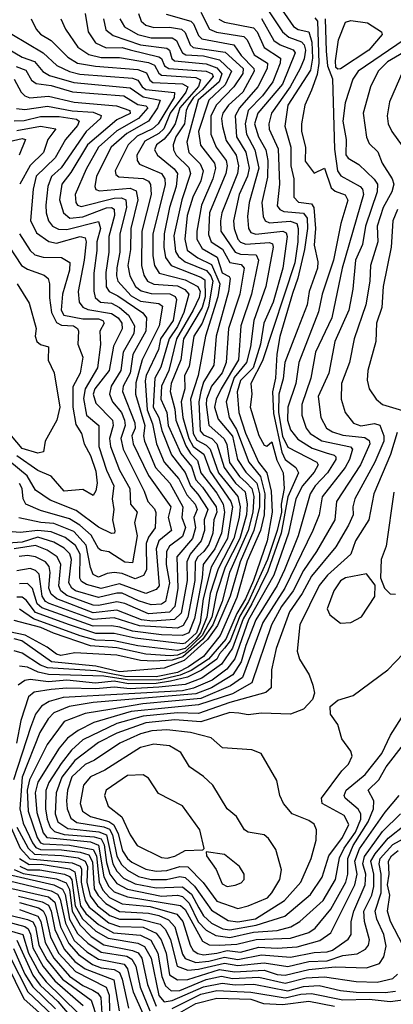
# Model space of a CAD drawing. Extents: x 1308313 to 1441400, y 959662 to 1036319.
# Tile 75 of 256: x 1356296 to 1357716, y 978170 to 981921. Entities that reach past the tile are written whole.
import ezdxf

# ---------------------------------------------------------------- set-up
doc = ezdxf.new("R2010")
doc.units = 0

msp = doc.modelspace()

# ---------------------------------------------------------------- linework, layer by layer
at = {"layer": '0CON10XD'}
for points in [[(1357270.7, 981990.7), (1357336.6, 981895), (1357355, 981883.6), (1357395.3, 981875.3), (1357407.1, 981835), (1357408.5, 981775), (1357401.4, 981728.6), (1357315.6, 981595), (1357303.9, 981515), (1357326.7, 981435), (1357326.6, 981365), (1357338.7, 981315), (1357338.5, 981245), (1357356.1, 981226.1), (1357405, 981220), (1357413.7, 981205), (1357420.8, 981125), (1357415, 981062.5), (1357429.2, 980999.2), (1357428.4, 980975), (1357396.6, 980885), (1357389.2, 980835), (1357353, 980743), (1357304.3, 980615), (1357297.4, 980552.6), (1357280.5, 980495), (1357280.1, 980425), (1357295, 980334.8), (1357315, 980291.9), (1357425.1, 980235.1), (1357430.4, 980225), (1357415, 980197), (1357371.6, 980145), (1357345.3, 980095), (1357317.5, 979965), (1357262.3, 979805), (1357166, 979635), (1357113.8, 979486.2), (1357083.5, 979446.5), (1357027.6, 979405), (1356956.3, 979373.7), (1356915, 979363.7), (1356461.3, 979338.7), (1356406.9, 979323.1), (1356377.9, 979305), (1356355.3, 979274.7), (1356336, 979224), (1356271.7, 979025)], [(1356747, 981945), (1356757.4, 981915), (1356775, 981900.2), (1356805, 981891.2), (1356865, 981893.1), (1356911.2, 981885), (1356925, 981872.9), (1356943.2, 981825), (1356955, 981815.3), (1357077, 981797), (1357145.7, 981735.7), (1357144.2, 981715.8), (1357110, 981665), (1357043.7, 981596.3), (1357022.9, 981555), (1357023, 981485), (1357043, 981435), (1357080.6, 981385), (1357084.7, 981365), (1357079.2, 981335), (1357017.6, 981185), (1357013.1, 981103.1), (1357024.3, 981075), (1357066.4, 981046.4), (1357095, 980995.9), (1357138.2, 980988.2), (1357149.3, 980975), (1357132.3, 980875), (1357090.2, 980745), (1357080.2, 980615), (1357065, 980576.2), (1357025.5, 980525), (1357006.1, 980475), (1357004.5, 980455), (1357015, 980376.2), (1357073.7, 980323.7), (1357082.8, 980302.8), (1357093.9, 980233.9), (1357131.1, 980181.1), (1357157.4, 980157.4), (1357178.6, 980135), (1357186.1, 980105), (1357182.2, 980045), (1357164.3, 979975), (1357093.3, 979815), (1357065.2, 979705), (1357029.7, 979615), (1356990.6, 979559.4), (1356915.8, 979494.2), (1356875, 979480.5), (1356805, 979476.6), (1356755, 979479.7), (1356665, 979500.5), (1356505, 979509.2), (1356451.4, 979498.6), (1356435, 979503.2), (1356399.9, 979529.9), (1356316.7, 979576.7), (1356225, 979594.9)], [(1356851.9, 981941.9), (1356946.2, 981916.2), (1356957.1, 981905), (1356975, 981860.5), (1356988, 981848), (1357110.4, 981825), (1357137.3, 981785), (1357186, 981735), (1357187.3, 981725), (1357144.6, 981645), (1357089.7, 981595), (1357067.6, 981565), (1357063.1, 981545), (1357066.4, 981513.6), (1357080.8, 981460.8), (1357118.5, 981405), (1357127.9, 981365), (1357123.4, 981335), (1357064.1, 981185), (1357058.6, 981155), (1357060.9, 981115), (1357115, 981034.9), (1357135, 981028.3), (1357195.1, 981025.1), (1357203.6, 981005), (1357177.6, 980875), (1357136.5, 980755), (1357127.2, 980625), (1357061.2, 980515), (1357042.2, 980475), (1357036.6, 980445), (1357049.7, 980399.7), (1357105, 980333.8), (1357123.3, 980245), (1357155, 980197.5), (1357197.2, 980155), (1357207.7, 980115), (1357207.4, 980065), (1357186.2, 979975), (1357134.6, 979855), (1357095.4, 979725), (1357047.3, 979612.7), (1357010.3, 979559.7), (1356920.6, 979479.4), (1356845, 979450.2), (1356675, 979436.2), (1356585, 979458.3), (1356416.7, 979475), (1356304, 979555), (1356275, 979562.7)], [(1357239.2, 981959.2), (1357294.8, 981875), (1357319.4, 981855), (1357366.8, 981836.8), (1357377.4, 981825), (1357382.3, 981805), (1357377.5, 981772.5), (1357362.2, 981735), (1357323.8, 981665), (1357253.8, 981565), (1357242.8, 981525), (1357244, 981504), (1357278.8, 981428.8), (1357284, 981295), (1357275, 981211.8), (1357285, 981198), (1357300.7, 981190.7), (1357375, 981183.9), (1357388.6, 981165), (1357390.3, 981125), (1357378.3, 981045), (1357353.2, 980936.8), (1357332.5, 980877.5), (1357285, 980713.8), (1357272.9, 980647.1), (1357268.2, 980555), (1357256.4, 980503.6), (1357261.3, 980421.3), (1357292.8, 980272.8), (1357305, 980244.9), (1357345.2, 980215), (1357356.3, 980195), (1357315, 980103.2), (1357290.2, 979965), (1357239.6, 979820.4), (1357178.8, 979695), (1357145, 979638.9), (1357105, 979526.2), (1357062.8, 979465), (1356987.7, 979412.3), (1356925, 979388.4), (1356825, 979377.8), (1356715, 979371.8), (1356655, 979378.6), (1356585, 979371.4), (1356475, 979374.8), (1356415, 979368.7), (1356350.8, 979359.2), (1356329, 979341), (1356299.2, 979250.8), (1356282.7, 979165)], [(1356544.8, 981945), (1356555.6, 981875), (1356583.2, 981833.2), (1356624.2, 981814.2), (1356685, 981815.4), (1356715, 981806.6), (1356825, 981780.3), (1356835, 981772.7), (1356846.6, 981745), (1356862.6, 981735), (1357005, 981725.2), (1357027, 981715), (1357031.7, 981705), (1356991.3, 981655), (1356956, 981625), (1356937.6, 981595), (1356928.2, 981575), (1356921.7, 981525), (1356889.9, 981475), (1356879.3, 981445), (1356880.6, 981425), (1356890.4, 981405), (1356938.5, 981358.5), (1356945.1, 981335.1), (1356912.2, 981235), (1356882.1, 981097.9), (1356887.7, 981037.7), (1356899.2, 981019.2), (1356925, 980999), (1357006, 980966), (1357023, 980945), (1357029.4, 980925), (1357013, 980827), (1356988.9, 980765), (1356957.8, 980715), (1356939.4, 980599.4), (1356922.1, 980565), (1356924.1, 980515), (1356909.9, 980465), (1356915.7, 980405), (1356938.6, 980325), (1356955, 980295.6), (1356995.4, 980265.4), (1357019.7, 980199.7), (1357099.1, 980085), (1357104.8, 980065), (1357085.8, 979945), (1357023.6, 979835), (1356993.3, 979715), (1356981.6, 979625), (1356968.2, 979585), (1356925, 979545.1), (1356915, 979542.9), (1356735, 979564.9), (1356655, 979581.9), (1356585, 979582.4), (1356485, 979616.1)], [(1356985, 981949.3), (1357017.6, 981885), (1357043.8, 981873.8), (1357147.6, 981857.6), (1357160.7, 981845), (1357187.1, 981787.1), (1357238.2, 981755), (1357236.5, 981735), (1357201.4, 981665), (1357131.6, 981585), (1357115.1, 981555), (1357120.6, 981475), (1357156, 981416), (1357168.2, 981355), (1357162.3, 981325), (1357130.1, 981255), (1357109.1, 981155), (1357111.4, 981125), (1357125.1, 981085), (1357135, 981073.2), (1357155, 981065.3), (1357245, 981072.6), (1357256.6, 981066.6), (1357260, 981055), (1357231.5, 980905), (1357185.5, 980775), (1357173.2, 980675), (1357157.6, 980615), (1357111.8, 980558.2), (1357080.5, 980465), (1357092.3, 980405), (1357119.6, 980359.6), (1357166.9, 980235), (1357211.2, 980181.2), (1357227.4, 980115), (1357225.5, 980035), (1357210.7, 979975), (1357160.9, 979859.1)], [(1356676.2, 981925), (1356694.2, 981894.2), (1356744.4, 981865), (1356795, 981851.8), (1356875, 981852.4), (1356892.4, 981842.4), (1356903, 981817), (1356915, 981795.5), (1356927.4, 981787.4), (1356995, 981783.6), (1357055, 981768.7), (1357101.6, 981725), (1357076.8, 981673.2), (1357014.3, 981615), (1356975.7, 981495), (1356982.5, 981442.5), (1357036.9, 981375), (1357040.2, 981355), (1357029.4, 981315), (1356987, 981215), (1356968.8, 981115), (1356969.3, 981085), (1356989.4, 981049.4), (1357046, 981016), (1357065, 980956.3), (1357092.5, 980942.5), (1357095.7, 980935), (1357089.7, 980885), (1357042.7, 980715), (1357033.4, 980605), (1356995, 980540), (1356984.5, 980504.5), (1356976.3, 980465), (1356982.2, 980355), (1356995, 980339.9), (1357026.5, 980325), (1357044.9, 980305), (1357072.6, 980215), (1357115.9, 980155.9), (1357152.7, 980122.7), (1357160.9, 980075), (1357157.6, 980035), (1357132.4, 979945), (1357076.9, 979835), (1357043.7, 979735), (1357026.3, 979645), (1356990, 979575), (1356925, 979512.3), (1356895, 979499.8), (1356867.3, 979497.3), (1356775, 979503.4), (1356665, 979527.3), (1356565, 979535.9), (1356423.9, 979583.9), (1356375.2, 979605), (1356275, 979631.6)], [(1356338.8, 981925), (1356358, 981885), (1356375, 981865.8), (1356415, 981842.4), (1356478.7, 981778.7), (1356515, 981755.4), (1356583.6, 981743.6), (1356745, 981731.6), (1356778.1, 981718.1), (1356790.7, 981690.7), (1356801.7, 981681.7), (1356915, 981676.2), (1356935, 981665.2), (1356927.1, 981645), (1356868, 981565), (1356843.7, 981505), (1356825, 981487.1), (1356771.8, 981458.2), (1356741, 981405), (1356742.2, 981385), (1356751.1, 981371.1), (1356835, 981334.8), (1356847.6, 981315), (1356848.1, 981291.9), (1356802.2, 981105), (1356802, 981022), (1356807.8, 980985), (1356826.3, 980955), (1356925, 980930.3), (1356973.6, 980905), (1356981.5, 980885), (1356977.9, 980862.1), (1356955.4, 980815), (1356891.9, 980705), (1356863, 980585), (1356834.9, 980525), (1356831.7, 980475), (1356854.9, 980425), (1356860.2, 980375), (1356907.7, 980267.7), (1356948.6, 980218.6), (1356965, 980167.4), (1356990.6, 980140.6), (1357043, 980065), (1357045.2, 980045), (1357034.3, 980015), (1357029.5, 979965), (1357015, 979921.7), (1356996.2, 979895), (1356972.5, 979875), (1356962.5, 979855), (1356961.3, 979785), (1356934.9, 979645.1), (1356916.8, 979613.2), (1356895, 979603.1), (1356751.5, 979611.5), (1356655, 979641.6), (1356575, 979635.4), (1356407.4, 979697.4), (1356394, 979705), (1356381.2, 979725), (1356369, 979809), (1356355, 979822.5), (1356335, 979829.6), (1356285, 979821.7)], [(1357215, 981925.1), (1357262.5, 981842.5), (1357285.9, 981825.9), (1357335, 981806), (1357342.8, 981795), (1357295.1, 981675), (1357201.7, 981565), (1357188.4, 981525), (1357203.8, 981475), (1357231.6, 981425), (1357239.1, 981385), (1357238.3, 981321.7), (1357216.7, 981225), (1357221.2, 981171.2), (1357229.3, 981155), (1357245, 981147.5), (1357323.6, 981153.6), (1357348.9, 981145), (1357354.2, 981125), (1357352.7, 981075), (1357341.9, 980995), (1357218.6, 980621.4), (1357174.9, 980534.9), (1357178.5, 980495), (1357172.6, 980445), (1357205, 980336.9), (1357225, 980300.5), (1357235, 980295.7), (1357255, 980313.3), (1357273.2, 980243.2), (1357297.6, 980195), (1357301.4, 980135), (1357289.6, 980075), (1357290.8, 980045), (1357275.3, 979974.7), (1357237.7, 979865), (1357165.6, 979704.4), (1357132.1, 979647.9), (1357095.9, 979554.1), (1357075, 979526.1), (1357055, 979505.1), (1357045, 979484.2), (1356987.3, 979442.7), (1356933.9, 979416.1), (1356869.5, 979400.5), (1356815, 979392.4), (1356708.7, 979391.3), (1356655, 979400.7), (1356583.4, 979393.4), (1356475, 979404.9), (1356405, 979398.3), (1356335, 979407.3), (1356315, 979403.4), (1356289.6, 979385)], [(1356452.5, 981925), (1356470, 981885), (1356517, 981817), (1356558.1, 981788.1), (1356605, 981776.7), (1356675, 981777.1), (1356785, 981758), (1356807.6, 981747.6), (1356825, 981717), (1356835, 981710.2), (1356965, 981700.6), (1356982.6, 981692.6), (1356975, 981666.8), (1356904.7, 981585), (1356887.3, 981525), (1356867.1, 981492.9), (1356845, 981465.9), (1356815.7, 981445), (1356808.1, 981425), (1356819.5, 981405), (1356882.8, 981352.8), (1356895.1, 981335), (1356890.4, 981285), (1356865.3, 981205), (1356845.3, 981105), (1356843.6, 981055), (1356849.5, 981015), (1356871.1, 980985), (1356985, 980940.4), (1356999.5, 980929.5), (1357000.7, 980865), (1356989.6, 980825), (1356918.6, 980705), (1356908, 980625), (1356871.7, 980535), (1356867.2, 980505), (1356885, 980437.7), (1356888.8, 980395), (1356926.9, 980296.9), (1356945, 980267.9), (1356971.7, 980241.7), (1356985, 980194.2), (1357045, 980117.5), (1357069.7, 980075), (1357074.1, 980045), (1357062.9, 979965), (1357037.1, 979905), (1356993.8, 979845), (1356989.6, 979795), (1356959.8, 979640.2), (1356938.3, 979585), (1356915, 979574.5), (1356835, 979578), (1356725, 979591.6), (1356676.1, 979606.1), (1356645, 979612.2), (1356575, 979609.8), (1356380, 979680), (1356362.2, 979695), (1356344.1, 979754.1), (1356325, 979772.7), (1356295, 979771.7)], [(1356614, 981925), (1356623, 981883), (1356650.5, 981860.5), (1356755, 981825.9), (1356855, 981812.9), (1356864.9, 981804.9), (1356873.9, 981773.9), (1356884.2, 981764.2), (1357005, 981753.2), (1357045, 981738.2), (1357064.2, 981715), (1357054.6, 981685), (1356974.4, 981615), (1356931.5, 981455), (1356938.9, 981415), (1356982.3, 981372.3), (1356993.3, 981345), (1356985, 981307.2), (1356953.8, 981245), (1356932.8, 981175), (1356923.4, 981085), (1356932.6, 981042.6), (1356973.5, 981013.5), (1357025, 980988.6), (1357056.3, 980915), (1357048.7, 980865), (1357001.8, 980715), (1356974.7, 980565), (1356944.6, 980475), (1356954.6, 980345), (1356968.6, 980318.6), (1357005, 980300.5), (1357020, 980285), (1357052, 980195), (1357125.3, 980105), (1357134.2, 980065), (1357130.4, 980025), (1357110.5, 979945), (1357050.6, 979829.4), (1357020.3, 979735), (1357007.7, 979645), (1356983.3, 979585), (1356966.2, 979563.8), (1356925, 979524.9), (1356895, 979518.2), (1356745, 979535.7), (1356655, 979554.3), (1356585, 979557.6), (1356525, 979573.7), (1356348.4, 979638.4), (1356295, 979674.9)], [(1357053.1, 981923.1), (1357075, 981912.1), (1357185, 981890.6), (1357198.2, 981875), (1357225, 981815.8), (1357286.9, 981775), (1357285.7, 981755), (1357257.9, 981685), (1357218.4, 981631.6), (1357164.9, 981575.1), (1357152.4, 981525), (1357157.9, 981485), (1357189.4, 981425), (1357204.6, 981355), (1357168.5, 981225), (1357161.9, 981171.9), (1357165.2, 981125), (1357175, 981110.5), (1357193.7, 981103.7), (1357295.8, 981115.8), (1357308.5, 981108.5), (1357313.3, 981095), (1357296.5, 980975), (1357259.8, 980845), (1357224.1, 980765), (1357210.9, 980685), (1357183.5, 980595), (1357135, 980546.3), (1357122.7, 980502.7), (1357128.7, 980425), (1357154.3, 980345.7), (1357204, 980235), (1357235.6, 980195), (1357251.4, 980125), (1357255.9, 980045), (1357237.1, 979935), (1357185, 979784.5), (1357154.3, 979715), (1357121.2, 979658.8), (1357079.4, 979560.6), (1357013.8, 979485), (1356947.9, 979442.1), (1356905.8, 979424.2), (1356825, 979405.2), (1356705, 979405.9), (1356615, 979420.1), (1356405, 979425.9), (1356365.3, 979435.3), (1356325, 979454.5), (1356295, 979457.4)], [(1357418.1, 981928.1), (1357428.2, 981915), (1357433.5, 981755), (1357427.2, 981712.8), (1357405, 981652.5), (1357379.8, 981595), (1357366.7, 981525), (1357367.7, 981495), (1357382, 981435), (1357381.6, 981381.6), (1357415, 981336.7), (1357455, 981355.7), (1357480.6, 981280.6), (1357495, 981267.5), (1357533.3, 981253.3), (1357544.1, 981234.1), (1357516.9, 981145), (1357489.6, 981005), (1357446.2, 980875), (1357431.9, 980808.1), (1357356.7, 980615), (1357346.2, 980535), (1357315.6, 980445), (1357313.8, 980395), (1357325, 980358.9), (1357352.7, 980322.7), (1357408.1, 980288.1), (1357461.1, 980271.1), (1357491.7, 980261.7), (1357498.4, 980255), (1357497.6, 980245), (1357466.2, 980195), (1357419.5, 980145), (1357399.9, 980115), (1357354.9, 979955), (1357303.1, 979825), (1357274.3, 979765.7), (1357194.2, 979635), (1357155, 979537.2), (1357137.2, 979475), (1357106.5, 979425), (1357024.9, 979375), (1356965, 979352.3), (1356575, 979319.8), (1356483.9, 979303.9), (1356425, 979280.6), (1356403.1, 979256.9), (1356372.3, 979205), (1356305.3, 979034.7), (1356296.3, 978915), (1356309.2, 978859.2), (1356343.6, 978785), (1356356.9, 978766.9), (1356375, 978759), (1356455, 978758.8), (1356525, 978749.9), (1356558.8, 978738.8), (1356572.7, 978712.7), (1356579.2, 978609.2), (1356593.9, 978583.9), (1356623.1, 978553.1), (1356675, 978523.7), (1356785, 978517.5), (1356825, 978508.3), (1356861.1, 978491.1), (1356885.3, 978465), (1356915, 978361.2), (1356924.8, 978344.8), (1356965, 978328.4)], [(1357456.8, 981925), (1357461, 981801), (1357465.9, 981745.9), (1357485.4, 981695.4), (1357492.5, 981427.5), (1357504.8, 981344.8), (1357516.4, 981326.4), (1357591, 981285), (1357599.2, 981275), (1357602.6, 981255), (1357522.1, 980975), (1357482.1, 980785), (1357420.9, 980655), (1357403.2, 980555), (1357368.4, 980455), (1357368.9, 980415), (1357384.8, 980365), (1357400.6, 980345), (1357445, 980316), (1357554.1, 980294.1), (1357560.9, 980285), (1357549.5, 980245), (1357534, 980215), (1357446.3, 980103.7), (1357435.1, 980035), (1357410.1, 979975), (1357303.5, 979755), (1357220.5, 979625), (1357142.3, 979415), (1357097.1, 979382.9), (1356984.6, 979335.4), (1356764.2, 979314.2), (1356645.9, 979294.1), (1356545, 979277.6), (1356465, 979247.6), (1356400.4, 979159.6), (1356332.6, 979025), (1356323.9, 978985), (1356327.1, 978905), (1356361.5, 978805), (1356375, 978785.1), (1356385, 978780.6), (1356485, 978776.3), (1356575, 978759.7), (1356587.7, 978735), (1356597.1, 978635), (1356611.4, 978605), (1356637.1, 978577.1), (1356685, 978552.3), (1356791.9, 978541.9), (1356893.4, 978513.4), (1356915.8, 978485), (1356943.4, 978395), (1356955.5, 978375), (1356973.1, 978363.1), (1356995, 978358.2)], [(1357505, 981732.3), (1357498.4, 981738.4), (1357496.9, 981765), (1357508.5, 981845), (1357535, 981912.2), (1357555, 981918.2), (1357618.7, 981908.7), (1357672.1, 981875), (1357674.6, 981865), (1357624, 981805), (1357515, 981734.3), (1357505, 981732.3)], [(1356266.1, 981866.1), (1356385.3, 981795.3), (1356437.1, 981747.1), (1356485, 981723.6), (1356523.8, 981713.8), (1356725, 981699), (1356745, 981690.8), (1356761, 981665), (1356775, 981654.8), (1356884.3, 981644.3), (1356882.5, 981625), (1356822.3, 981525), (1356800.4, 981505), (1356742.4, 981477.6), (1356708, 981445), (1356658.3, 981345), (1356661.4, 981331.4), (1356672.5, 981322.5), (1356765, 981315.6), (1356785.5, 981305.5), (1356793.3, 981293.3), (1356795.1, 981255), (1356760.1, 981115), (1356758.9, 980985), (1356767.8, 980947.8), (1356781.2, 980925), (1356805, 980913.1), (1356895, 980906.7), (1356923.1, 980893.1), (1356939.2, 980875), (1356919.6, 980805), (1356895, 980752.1), (1356864.3, 980705), (1356832.8, 980597.2), (1356810, 980555), (1356803.5, 980445), (1356825.1, 980405.1), (1356836.1, 980356.1), (1356872.7, 980262.7), (1356925, 980196), (1356944.8, 980144.8), (1356973.3, 980113.3), (1357010.6, 980055), (1356996.7, 980015), (1356997.8, 979975), (1356986.2, 979935), (1356944.3, 979885), (1356930.7, 979855), (1356932.4, 979785), (1356909.8, 979660.2), (1356884.4, 979635.6), (1356800.8, 979629.2), (1356758.4, 979635), (1356665, 979671.8), (1356575, 979660.9), (1356437.3, 979715), (1356415, 979732.7), (1356406.7, 979755), (1356411.6, 979815), (1356407.9, 979837.9), (1356393.3, 979855), (1356355, 979874.9), (1356325, 979879.9), (1356293.8, 979876.2)], [(1356206.6, 981835), (1356305, 981778.5), (1356351.5, 981761.5), (1356383.8, 981723.8), (1356408.2, 981708.2), (1356501.4, 981681.4), (1356715, 981662), (1356765, 981626.9), (1356830, 981615), (1356820.1, 981585), (1356785.7, 981534.3), (1356702.6, 981487.4), (1356643.8, 981435), (1356588.1, 981325), (1356581.7, 981285), (1356584.8, 981274.8), (1356598.6, 981268.6), (1356715, 981279.4), (1356738.6, 981268.6), (1356745.1, 981235), (1356718.2, 981125), (1356716.3, 981045), (1356707, 980985), (1356713.8, 980945), (1356735.9, 980905), (1356757.7, 980887.7), (1356795, 980878), (1356866.9, 980876.9), (1356886.7, 980866.7), (1356891.7, 980855), (1356878.7, 980775), (1356831.2, 980705), (1356823.7, 980665), (1356776.3, 980565), (1356772.9, 980545), (1356780.4, 980435), (1356800.8, 980380.8), (1356815.7, 980305), (1356845, 980234.8), (1356901.2, 980171.2), (1356930.6, 980110.6), (1356963.2, 980075), (1356970.6, 980055), (1356957.6, 980025), (1356963.9, 979985), (1356953.1, 979945), (1356892.8, 979875), (1356896.6, 979755), (1356885.1, 979685), (1356865, 979663.9), (1356785, 979657.1), (1356695, 979697.1), (1356665, 979703.3), (1356595, 979688.8), (1356575, 979690.2), (1356475, 979726.8), (1356452.3, 979745), (1356444.2, 979764.2), (1356452.3, 979845), (1356438.3, 979875), (1356399.8, 979899.8), (1356355, 979917.5), (1356275, 979904.9)], [(1357757.3, 981845), (1357583.1, 981725), (1357562.1, 981695), (1357533, 981605), (1357524.9, 981534.9), (1357537.1, 981465), (1357536.5, 981406.5), (1357545, 981394.2), (1357585, 981369.5), (1357644.1, 981314.1), (1357656.4, 981295), (1357655.7, 981265), (1357610.7, 981135), (1357598.8, 981065), (1357572.9, 981005), (1357562.6, 980895), (1357547, 980815), (1357493.9, 980695), (1357470.9, 980575), (1357430.2, 980485), (1357440.6, 980405), (1357462.7, 980365), (1357485, 980350.6), (1357525, 980338.6), (1357608.8, 980328.8), (1357625, 980317.7), (1357627.6, 980305), (1357592.1, 980225), (1357501, 980085), (1357494.2, 980015), (1357424, 979895), (1357375, 979822.2), (1357335.7, 979745), (1357291, 979685), (1357253.6, 979615), (1357178.4, 979395), (1357105, 979352.5), (1356975, 979310.1), (1356719.4, 979285), (1356577, 979243), (1356517.7, 979212.3), (1356476.7, 979183.3), (1356445.1, 979145), (1356365, 979016), (1356353.9, 978975), (1356360.5, 978900.5), (1356385, 978822.4), (1356399, 978805), (1356565, 978789.1), (1356595, 978776.4), (1356615.2, 978655), (1356635, 978618), (1356655, 978598.4), (1356705, 978578.7), (1356906.6, 978546.6), (1356925, 978531), (1356990.6, 978410.6), (1357016.5, 978396.5), (1357055, 978394.9)], [(1357825, 981836.4), (1357695, 981760.6), (1357659.3, 981725), (1357629.1, 981665), (1357601.6, 981565), (1357614.1, 981474.1), (1357625, 981449.6), (1357658.1, 981418.1), (1357673.8, 981375), (1357712.7, 981315), (1357719, 981295), (1357711, 981265), (1357677.5, 981205), (1357655.4, 981135), (1357657.4, 981075), (1357629.8, 980985), (1357627.5, 980925), (1357611.4, 980835), (1357567.2, 980705), (1357549.5, 980615), (1357520, 980535), (1357517.6, 980475), (1357533.4, 980425), (1357565, 980383.9), (1357593.5, 980373.5), (1357645, 980382), (1357665, 980375.9), (1357680.9, 980335), (1357680.2, 980315), (1357646.3, 980235), (1357570.2, 980095), (1357563, 980065), (1357564, 980035), (1357546.5, 979995), (1357497.5, 979912.5), (1357405, 979800.9), (1357370, 979735), (1357321.6, 979665), (1357271.3, 979525), (1357253.7, 979443.7), (1357251.8, 979375), (1357232, 979358), (1357095, 979319.5), (1356975, 979277.7), (1356895, 979279.8), (1356765, 979267), (1356665, 979239.3), (1356535, 979176.8), (1356492.3, 979137.7), (1356452.7, 979087.3), (1356406.8, 979015), (1356395.3, 978984.7), (1356394, 978915), (1356400.1, 978875), (1356411.9, 978845), (1356428.1, 978828.1), (1356465, 978817), (1356578.3, 978808.3), (1356605, 978799.9), (1356617.1, 978777.1), (1356625, 978710.5), (1356638.7, 978665), (1356665, 978629.6), (1356705, 978608), (1356835, 978582.2), (1356895, 978585.3), (1356915, 978580.5), (1356940.6, 978555), (1356973.7, 978483.7), (1357005, 978451.6), (1357041.6, 978431.6), (1357095, 978424.5)], [(1356282.3, 981742.3), (1356319.3, 981729.3), (1356340.9, 981690.9), (1356358, 981678), (1356415, 981670.6), (1356496.8, 981646.8), (1356691.3, 981631.3), (1356745, 981598.4), (1356775, 981592.5), (1356783.1, 981585), (1356747.8, 981545), (1356665, 981498.2), (1356595.6, 981435), (1356548, 981352), (1356506.5, 981255), (1356508.9, 981225), (1356515, 981214.8), (1356529.1, 981209.1), (1356655, 981241.4), (1356682.3, 981242.3), (1356699.3, 981235), (1356701.9, 981205), (1356675.9, 981105), (1356675.8, 981035), (1356665.1, 980975.1), (1356663.2, 980945), (1356669.1, 980925), (1356719.5, 980869.5), (1356755, 980848.8), (1356825, 980839.9), (1356839.1, 980829.1), (1356825.9, 980755), (1356761.3, 980625), (1356737.6, 980537.6), (1356735.9, 980495), (1356771.3, 980375), (1356765.8, 980335), (1356769.7, 980315), (1356812.1, 980215), (1356866.4, 980155), (1356916.3, 980065), (1356912.4, 980025), (1356926.2, 979986.2), (1356915, 979951.6), (1356864.9, 979915.1), (1356854.3, 979895), (1356852.4, 979845), (1356865.6, 979775), (1356849.9, 979705), (1356835, 979694.7), (1356795, 979691.8), (1356746.9, 979706.9), (1356685, 979736), (1356665, 979736.7), (1356595, 979720), (1356507.9, 979745), (1356493.6, 979755), (1356482.1, 979775), (1356492.6, 979865), (1356486.5, 979886.5), (1356465, 979908.1), (1356425, 979930.2), (1356365, 979949.9), (1356305, 979931.1), (1356214.2, 979924.2)], [(1357752.8, 981725), (1357701.9, 981608.1), (1357693.2, 981555), (1357697.5, 981525), (1357710.3, 981495), (1357750.5, 981440.5)], [(1356274.1, 981694.1), (1356301, 981645), (1356315, 981631.2), (1356334, 981624), (1356405, 981629.7), (1356502.9, 981607.1), (1356663.6, 981593.6), (1356714.2, 981575), (1356715, 981563.4), (1356665, 981539.6), (1356553.4, 981445), (1356490.4, 981339.6), (1356455.5, 981295), (1356446.7, 981235), (1356462.4, 981185), (1356485.6, 981165), (1356535, 981169.7), (1356625, 981203.9), (1356645, 981206), (1356655, 981199.4), (1356655.6, 981175), (1356634.3, 981095), (1356634.9, 981035), (1356622.6, 980957.4), (1356623.7, 980903.7), (1356635.3, 980885.3), (1356669.1, 980869.1), (1356763.8, 980803.8), (1356778, 980785), (1356775.8, 980735), (1356725.7, 980645), (1356715.3, 980575), (1356688.7, 980525), (1356686.9, 980505), (1356733.9, 980385), (1356734.3, 980365), (1356722.5, 980335), (1356726.9, 980305), (1356785, 980184.8), (1356869.8, 980065), (1356859.9, 980025), (1356872.7, 979975), (1356824.9, 979935.1), (1356814, 979905), (1356825.7, 979764.3), (1356815, 979749.8), (1356775, 979735.2), (1356675, 979772), (1356605, 979754.1), (1356549.4, 979769.4), (1356531, 979781), (1356523.8, 979793.8), (1356526, 979885), (1356507.6, 979917.6), (1356468.3, 979948.3), (1356415, 979969.7), (1356365, 979975.1), (1356297.5, 979967.5), (1356251.7, 979971.7)], [(1356283.2, 981583.2), (1356315, 981578.6), (1356401.7, 981591.7), (1356495, 981573.3), (1356575, 981568.8), (1356605.6, 981555.6), (1356602.2, 981545), (1356548, 981495), (1356452.8, 981357.2), (1356416.6, 981323.4), (1356402.8, 981285), (1356394.6, 981214.6), (1356395.5, 981185), (1356405.6, 981155), (1356420.2, 981135), (1356442.6, 981122.6), (1356475, 981121.2), (1356595, 981152.4), (1356602.2, 981125), (1356588.9, 981075), (1356588.3, 981041.7), (1356577, 980955), (1356576.8, 980886.8), (1356582.4, 980862.4), (1356602.2, 980845), (1356645, 980841.2), (1356675, 980824.9), (1356709, 980795), (1356732.6, 980755), (1356730.1, 980725), (1356688.7, 980655), (1356680.6, 980585), (1356643.6, 980525), (1356637, 980495), (1356648.9, 980465), (1356683.2, 980425), (1356694.3, 980395), (1356697.1, 980375), (1356680, 980325), (1356689.2, 980285), (1356769.3, 980125), (1356782.7, 980085), (1356807.8, 980057.8), (1356813.4, 980043.4), (1356810.2, 979985), (1356785, 979949.2), (1356776.5, 979925), (1356777.3, 979825), (1356766.8, 979803.2), (1356735, 979790.2), (1356685, 979811.3), (1356655.3, 979814.7), (1356628.5, 979811.5), (1356595, 979797.3), (1356575, 979806.7), (1356564.5, 979834.5), (1356548.7, 979918.7), (1356500.8, 979970.8), (1356425, 980001.5), (1356375.3, 980005.3), (1356292.7, 980022.7)], [(1356275, 981536.4), (1356312.7, 981537.3)], [(1356312.7, 981537.3), (1356375, 981552.5), (1356445, 981552.7), (1356511.8, 981541.8), (1356521.6, 981535), (1356515, 981518), (1356469.1, 981465), (1356430, 981395), (1356357.8, 981325), (1356346.5, 981275), (1356336.2, 981156.2), (1356359, 981109), (1356405.8, 981075.8), (1356435, 981070.3), (1356525, 981095.3), (1356545, 981090.3), (1356548.2, 981075), (1356540.3, 981005), (1356517.6, 980885), (1356521.9, 980845), (1356536, 980826), (1356555, 980816.5), (1356645, 980802), (1356669.7, 980785), (1356683.8, 980765), (1356685, 980742.7), (1356652.5, 980677.5), (1356635.9, 980585), (1356581.5, 980515), (1356574.4, 980494.4), (1356585, 980460), (1356648.3, 980395), (1356650.5, 980375), (1356637.3, 980325), (1356641, 980295), (1356674.6, 980204.6), (1356713.8, 980135), (1356716.8, 980075), (1356742.1, 980045), (1356731.6, 980005), (1356741.9, 979955), (1356725, 979851.9), (1356695, 979854.3), (1356635, 979894.1), (1356605, 979898.3), (1356595, 979906), (1356567.2, 979957.2), (1356524.7, 979994.7), (1356485, 980019.7), (1356375, 980050.9), (1356318.3, 980075), (1356308.9, 980095), (1356304.7, 980135), (1356294.5, 980154.5)], [(1356285, 981499.4), (1356375, 981516), (1356432.9, 981505), (1356402.5, 981465), (1356385.8, 981415), (1356334.9, 981365.1), (1356295.4, 981295)], [(1356255, 981457), (1356305, 981469.1), (1356317.2, 981465), (1356294, 981405)], [(1357731.8, 981198.2), (1357715.1, 981155), (1357708.2, 981055), (1357678.2, 980905), (1357672.2, 980825), (1357652.1, 980765), (1357649.6, 980695), (1357619.3, 980585), (1357617.2, 980547.2), (1357624.2, 980514.2), (1357650.8, 980475), (1357675.6, 980455), (1357751.8, 980431.8)], [(1356229.6, 981095), (1356302, 980985), (1356325, 980970.5), (1356388.2, 980948.2), (1356403.4, 980935), (1356409, 980915), (1356408.9, 980861.1), (1356417, 980805), (1356435, 980767.3), (1356455, 980757.3), (1356500.5, 980755), (1356515.2, 980745), (1356518.7, 980735), (1356517.1, 980685), (1356535.7, 980635), (1356524.8, 980575), (1356497.8, 980522.2), (1356497.6, 980445), (1356508.7, 980378.7), (1356530, 980345), (1356540.5, 980305), (1356565, 980260.5), (1356585, 980201.5), (1356590, 980155), (1356585, 980126), (1356575, 980108), (1356535, 980131.2), (1356465, 980125.2), (1356415, 980181.4), (1356365, 980203.1), (1356285, 980259.6)], [(1356295.2, 981105), (1356335, 981042.1), (1356352.9, 981025), (1356385, 981016.4), (1356454.2, 981015), (1356485.7, 980995.7), (1356485, 980966.9), (1356457.6, 980875), (1356453.6, 980815), (1356462.9, 980795), (1356535, 980781.9), (1356595, 980781.3), (1356611.6, 980775), (1356616.2, 980765), (1356600.4, 980735), (1356603.2, 980683.2), (1356591.6, 980595), (1356544.7, 980515), (1356537.6, 980477.6), (1356549.1, 980415), (1356596.2, 980375), (1356595.8, 980295), (1356625.6, 980205), (1356653.8, 980145), (1356647.4, 980095), (1356653.6, 980055), (1356649, 980015), (1356656.8, 979973.2), (1356655.6, 979964.4), (1356645, 979963.3), (1356595, 979987.2), (1356510.8, 980050.8), (1356410.8, 980090.8), (1356355, 980129.1), (1356323.2, 980183.2), (1356258.4, 980238.4)], [(1356286.2, 980915), (1356331.5, 980841.5), (1356358.3, 980745), (1356354, 980715), (1356360.8, 980695), (1356375, 980683.4), (1356405.6, 980675), (1356403.8, 980623.8), (1356426.1, 980576.1), (1356448.7, 980445), (1356436.4, 980395), (1356392, 980315), (1356386.5, 980275), (1356365, 980270), (1356305, 980287.5), (1356263.8, 980335)], [(1357731.6, 980348.4), (1357706.3, 980265), (1357643, 980115), (1357623.2, 980015), (1357573.3, 979935), (1357555.5, 979884.5), (1357465.7, 979805), (1357434.5, 979765), (1357361, 979615), (1357350.9, 979515), (1357359.6, 979485), (1357396.7, 979425), (1357410.8, 979385), (1357416.2, 979355), (1357409.5, 979330.5), (1357375.5, 979294.5), (1357325.3, 979274.7), (1357215, 979279.5), (1357165, 979272.6), (1357128.6, 979278.6), (1357095, 979281), (1356985, 979246.4), (1356885, 979253.5), (1356775, 979242.4), (1356665, 979202.6), (1356595, 979166.9), (1356505, 979098.3), (1356455.9, 979035), (1356433.5, 978975), (1356430.3, 978895), (1356440.5, 978865), (1356478.9, 978838.9), (1356596.6, 978826.6), (1356625, 978815.1), (1356649.5, 978705), (1356665, 978677.3), (1356690.4, 978650.4), (1356735, 978628.4), (1356815, 978613), (1356915, 978617.3), (1356948.8, 978588.8), (1356976.9, 978536.9), (1356995, 978506.5), (1357025, 978479.3), (1357067.6, 978457.6), (1357095, 978453.6)], [(1357719, 980121), (1357688.8, 979915), (1357670, 979865), (1357668.1, 979795), (1357683.3, 979755), (1357705, 979733.1), (1357725, 979732.5)], [(1357160.9, 979859.1), (1357120.9, 979719.1), (1357058.4, 979575), (1356994.9, 979495), (1356938, 979455), (1356895, 979433.9), (1356815, 979417.7), (1356695, 979418.8), (1356585, 979440.1), (1356401.4, 979451.4), (1356375, 979461.3), (1356305, 979507.1), (1356275, 979516.5)], [(1357515, 979622), (1357555, 979624.2), (1357595, 979645.7), (1357646.6, 979723.4), (1357647.2, 979767.2), (1357615, 979810), (1357535, 979795.2), (1357515, 979782.7), (1357490.5, 979745), (1357465, 979676.7), (1357475, 979654), (1357515, 979622)], [(1356485, 979616.1), (1356355, 979662.8), (1356320, 979710), (1356305, 979720.9), (1356285, 979720.9)], [(1357095, 978453.6), (1357195, 978470.9), (1357304.2, 978505.8), (1357402, 978588), (1357446.4, 978653.6), (1357471.7, 978735), (1357522.9, 978805), (1357546.8, 978855), (1357529.3, 978889.3), (1357446.1, 978935), (1357442.9, 978955), (1357520.3, 979059.7), (1357546.1, 979085), (1357560.4, 979115), (1357555, 979134.2), (1357521.2, 979181.2), (1357505.6, 979235.6), (1357478, 979275), (1357475.9, 979304.1), (1357505, 979328), (1357563.2, 979346.8), (1357695.8, 979444.2), (1357754.6, 979505)], [(1357095, 978424.5), (1357185, 978444.9), (1357275, 978450.5), (1357326.7, 978465), (1357361.3, 978485), (1357450.3, 978565), (1357497.2, 978645), (1357512.1, 978727.9), (1357529.3, 978765), (1357572.3, 978825), (1357593.3, 978875), (1357592.8, 978895), (1357583, 978913), (1357533.1, 978955), (1357530, 978965), (1357536.8, 978985), (1357609, 979045), (1357672.4, 979125), (1357706, 979195), (1357756, 979275)], [(1357125, 978484.5), (1357192.7, 978495), (1357302.4, 978565), (1357364.4, 978635), (1357404.2, 978725), (1357423.3, 978795), (1357423.9, 978835), (1357415, 978856.1), (1357395, 978870), (1357331.4, 978895), (1357298.6, 978935), (1357284.3, 978965), (1357273, 979023), (1357213.8, 979125), (1357178.8, 979138.8), (1357067, 979147), (1357023.1, 979185), (1356945, 979205.8), (1356855.1, 979214.9), (1356798.5, 979211.5), (1356755, 979199.7), (1356676.2, 979165), (1356579.8, 979100.2), (1356545, 979083.3), (1356494.1, 979035.9), (1356477.7, 978985), (1356473, 978945), (1356475.8, 978915), (1356489.4, 978879.4), (1356512.6, 978862.6), (1356615, 978845.4), (1356636.4, 978836.4), (1356648.8, 978815), (1356664.5, 978734.5), (1356682.7, 978702.7), (1356705, 978680.2), (1356746.7, 978656.7), (1356795, 978645.8), (1356854.3, 978645.7), (1356905, 978656.6), (1356925, 978652.6), (1356959.8, 978619.8), (1357025, 978527.8), (1357088.6, 978488.6), (1357125, 978484.5)], [(1357125, 978535.3), (1357165, 978544.7), (1357237.5, 978575), (1357255, 978593.8), (1357285, 978645.6), (1357291.8, 978681.8), (1357269.3, 978759.3), (1357241.5, 978801.5), (1357225.6, 978815), (1357165, 978826), (1357150.9, 978835), (1357119.6, 978885), (1357084.6, 978915), (1357030, 979005), (1356995, 979037.9), (1356941.5, 979075), (1356908.7, 979128.7), (1356865.6, 979155), (1356805, 979160.7), (1356755, 979148.2), (1356618.7, 979061.3), (1356564.1, 979035.9), (1356538.1, 979005), (1356524.8, 978935), (1356534, 978905), (1356564.7, 978885), (1356635, 978865.6), (1356653.8, 978853.8), (1356669.4, 978819.4), (1356686, 978755), (1356704.9, 978725), (1356721.5, 978711.5), (1356775.3, 978685), (1356815, 978676.9), (1356855, 978678.9), (1356905, 978694.9), (1356935, 978693.1), (1356993.3, 978633.3), (1357045, 978562.3), (1357125, 978535.3)], [(1357055, 978394.9), (1357121.6, 978398.4), (1357195, 978416.1), (1357325, 978421.4), (1357395, 978442.7), (1357419.8, 978460.2), (1357478.4, 978531.6), (1357535.8, 978635), (1357543.2, 978665), (1357543.5, 978725), (1357563.8, 978775), (1357621.2, 978865), (1357640.6, 978915), (1357642.6, 978945), (1357621.4, 978985), (1357661.7, 979025), (1357689.2, 979075), (1357755, 979159.4)], [(1356856.8, 978726.8), (1356885, 978734.6), (1356925, 978755.2), (1356991.7, 978758.3), (1356997, 978763), (1356980.9, 978835), (1356915, 978925.4), (1356823, 978973), (1356785, 979031.4), (1356765, 979043.5), (1356705, 979041.1), (1356624.5, 978985.5), (1356617.7, 978965), (1356631.9, 978925), (1356684.1, 978884.1), (1356715, 978815.4), (1356742, 978775), (1356835, 978729.6), (1356856.8, 978726.8)], [(1356995, 978358.2), (1357045, 978364), (1357085, 978374.8), (1357135, 978368.5), (1357205, 978387.8), (1357275, 978383), (1357351.3, 978388.7), (1357436.9, 978413.1), (1357478.4, 978441.6), (1357570.2, 978625), (1357578.4, 978665), (1357570.2, 978715), (1357588.1, 978761.9), (1357685, 978902.1), (1357738.3, 978965)], [(1356965, 978328.4), (1357015, 978334.1), (1357075, 978349.7), (1357125, 978340.2), (1357215, 978358.4), (1357325, 978349.6), (1357415, 978367.4), (1357465, 978370), (1357485, 978376), (1357545, 978417.3), (1357556.3, 978435), (1357556.4, 978485), (1357566, 978525), (1357609.6, 978625), (1357611.7, 978665), (1357600, 978705), (1357606.6, 978733.4), (1357675, 978827.9), (1357744.3, 978895.7)], [(1356252.8, 978865), (1356296.8, 978765), (1356334.5, 978724.5), (1356495, 978708.1), (1356525, 978696.5), (1356530.5, 978685), (1356529.7, 978635), (1356537.4, 978597.4), (1356544.6, 978564.6), (1356559.5, 978539.5), (1356635, 978479.9), (1356675, 978466.4), (1356765, 978463.2), (1356815, 978441.2), (1356833.2, 978415), (1356852.2, 978365), (1356865, 978281.7), (1356895, 978263.4), (1356935, 978263.7)], [(1356975, 978303.2), (1357075, 978326.6), (1357125, 978317), (1357225, 978328), (1357315, 978314.3), (1357395, 978332.3), (1357465, 978335.1), (1357525, 978355.3), (1357578.6, 978361.4), (1357610.3, 978379.7), (1357621.9, 978395), (1357626.2, 978415), (1357606.4, 978485), (1357604.1, 978525), (1357634.4, 978585), (1357642, 978618), (1357642.5, 978665), (1357631.2, 978715), (1357647.1, 978742.9), (1357697.3, 978802.7), (1357763.7, 978856.3)], [(1356285.1, 978845), (1356327.7, 978765), (1356351.9, 978741.9), (1356455, 978736.9), (1356517.4, 978727.4), (1356544.7, 978714.7), (1356553.3, 978695), (1356550.5, 978635), (1356563.1, 978583.1), (1356591.7, 978545), (1356638.4, 978508.4), (1356675, 978494.1), (1356755, 978494.6), (1356829.2, 978475), (1356849.9, 978455), (1356868.5, 978415), (1356894.9, 978314.9), (1356935, 978299.7), (1356975, 978303.2)], [(1356935, 978263.7), (1357055, 978302.3), (1357112.9, 978292.9), (1357225, 978299.7), (1357275, 978283.8), (1357305, 978281), (1357395, 978302.4), (1357495, 978312.1), (1357615, 978308.5), (1357664, 978325), (1357680.1, 978349.9), (1357689, 978391), (1357680.8, 978435), (1357654, 978494), (1357647.7, 978525), (1357670.2, 978595), (1357670.6, 978665), (1357662.9, 978705), (1357667, 978725), (1357715, 978778.4), (1357777.2, 978812.8)], [(1357085, 978619), (1357115, 978623.3), (1357138, 978632), (1357149.6, 978645), (1357149.2, 978665), (1357131.5, 978695), (1357075, 978740.5), (1357005, 978750), (1357006, 978735), (1357042.9, 978682.9), (1357065, 978628.9), (1357085, 978619)], [(1357752.4, 978395), (1357705.6, 978485.6), (1357694.2, 978525), (1357703, 978585), (1357694.7, 978625), (1357700.5, 978665), (1357697.8, 978715), (1357709.8, 978735), (1357735, 978755.6)], [(1356295, 978725.5), (1356331.8, 978701.8), (1356377, 978703), (1356485, 978685.5), (1356504.9, 978675), (1356526.4, 978545), (1356546.9, 978515), (1356595, 978474), (1356652.1, 978442.1), (1356755, 978433.5), (1356794.1, 978414.1), (1356820.8, 978365), (1356835.7, 978275), (1356850.5, 978240.5), (1356871, 978221), (1356905, 978222.6)], [(1356275, 978683.7), (1356308, 978668), (1356435, 978648.1), (1356472.5, 978632.5), (1356485, 978607.3), (1356494.5, 978524.5), (1356525, 978471.3), (1356567.4, 978427.4), (1356615, 978396.1), (1356725.1, 978375.1), (1356746.1, 978366.1), (1356759.6, 978345), (1356781.5, 978245), (1356815, 978162.4)], [(1356295.4, 978695.4), (1356325, 978682.3), (1356371.7, 978681.7), (1356466, 978666), (1356485, 978657.2), (1356493.5, 978643.5), (1356506.7, 978545), (1356534.9, 978495), (1356585, 978448.3), (1356631.3, 978421.3), (1356745, 978402.3), (1356770.3, 978390.3), (1356795.1, 978345), (1356825, 978203.5), (1356845, 978179.7), (1356875, 978183.8)], [(1356251.9, 978641.9), (1356415, 978602.2), (1356439, 978589), (1356449.7, 978569.7), (1356469, 978479), (1356503.1, 978413.1), (1356550.2, 978370.2), (1356595, 978341.3), (1356692.8, 978322.8), (1356705.3, 978305.3), (1356715, 978261.2), (1356726.8, 978216.8), (1356763.2, 978135)], [(1356265, 978661.6), (1356425, 978624.7), (1356458.3, 978608.3), (1356468.3, 978588.3), (1356485, 978494.1), (1356515, 978439), (1356555, 978402.5), (1356605, 978368.8), (1356702.6, 978352.6), (1356722.2, 978342.2), (1356737, 978315), (1356753.5, 978235), (1356790.5, 978145)], [(1356265, 978610.5), (1356405, 978579.5), (1356428.5, 978558.5), (1356451, 978465), (1356481.8, 978401.8), (1356518.8, 978358.8), (1356571.7, 978321.7), (1356605, 978309.2), (1356655, 978302.4), (1356675, 978290.8), (1356685.7, 978265.7), (1356708.7, 978155)], [(1356291.3, 978581.3), (1356380.6, 978560.6), (1356405, 978546.8), (1356415, 978525), (1356429.1, 978455), (1356465, 978379.6), (1356505, 978332.6), (1356544.6, 978304.6), (1356653.4, 978263.4), (1356673.5, 978145)], [(1356295, 978557.3), (1356366.9, 978536.9), (1356385, 978525.7), (1356395.4, 978505.4), (1356412.3, 978425), (1356443.7, 978363.7), (1356507.1, 978295), (1356624.8, 978234.8), (1356635.5, 978205), (1356636.6, 978145)], [(1356195, 978524), (1356325, 978493), (1356345, 978483.4), (1356356, 978465), (1356368.6, 978395), (1356398.8, 978338.8), (1356458.5, 978265), (1356567, 978185), (1356589.8, 978115)], [(1356295, 978530.5), (1356365, 978505.3), (1356375.5, 978485.5), (1356391.8, 978405), (1356425.4, 978345), (1356485, 978276.9), (1356535, 978241.7), (1356573.6, 978223.6), (1356592.3, 978212.3), (1356604.3, 978195), (1356607.8, 978135)], [(1356181.9, 978501.9), (1356315, 978465.8), (1356327.4, 978457.4), (1356337.1, 978437.1), (1356345.3, 978385), (1356385, 978313.1), (1356428.6, 978258.6), (1356537, 978165)], [(1356175, 978473.8), (1356307.5, 978435), (1356328.8, 978365), (1356369.8, 978289.8), (1356396.7, 978255), (1356518.7, 978135)], [(1356285, 978414.1), (1356345, 978280.8), (1356372.9, 978242.9), (1356440.3, 978180.3), (1356491.2, 978121.2)], [(1356271.9, 978381.9), (1356315.2, 978285), (1356345, 978236), (1356432.2, 978152.2)], [(1356259.6, 978349.6), (1356326.9, 978216.9), (1356419.2, 978129.2)], [(1356245, 978324.9), (1356310.9, 978190.9), (1356405, 978106.8)], [(1356905, 978222.6), (1357005, 978264.2), (1357063.3, 978276.7), (1357105, 978268.5), (1357205, 978273.2), (1357305, 978249.9), (1357385, 978270.1), (1357454.2, 978274.2), (1357575, 978256.7), (1357655, 978253.6), (1357715, 978267.5), (1357732, 978285)], [(1356875, 978183.8), (1356995, 978236.7), (1357065, 978250.5), (1357115, 978244.3), (1357186.1, 978246.1), (1357315, 978220.4), (1357375, 978238.1), (1357435, 978240.9), (1357515, 978222.1), (1357575, 978216.2), (1357685.8, 978214.2), (1357725, 978219.3)], [(1356875, 978153.5), (1356985, 978208.1), (1357045, 978222.3), (1357175, 978215.9), (1357305, 978194.4), (1357365, 978208.8), (1357405, 978210.9), (1357525, 978186.8), (1357625, 978189.2), (1357705, 978180.8), (1357753.2, 978186.8)], [(1356885, 978127.3), (1356965, 978172.2), (1357045, 978193.4), (1357175, 978189.5), (1357222.3, 978172.3), (1357295, 978168.6), (1357395, 978181.3), (1357492.6, 978162.6)]]:
    msp.add_lwpolyline(points, dxfattribs=at)

doc.saveas('drawing.dxf')
